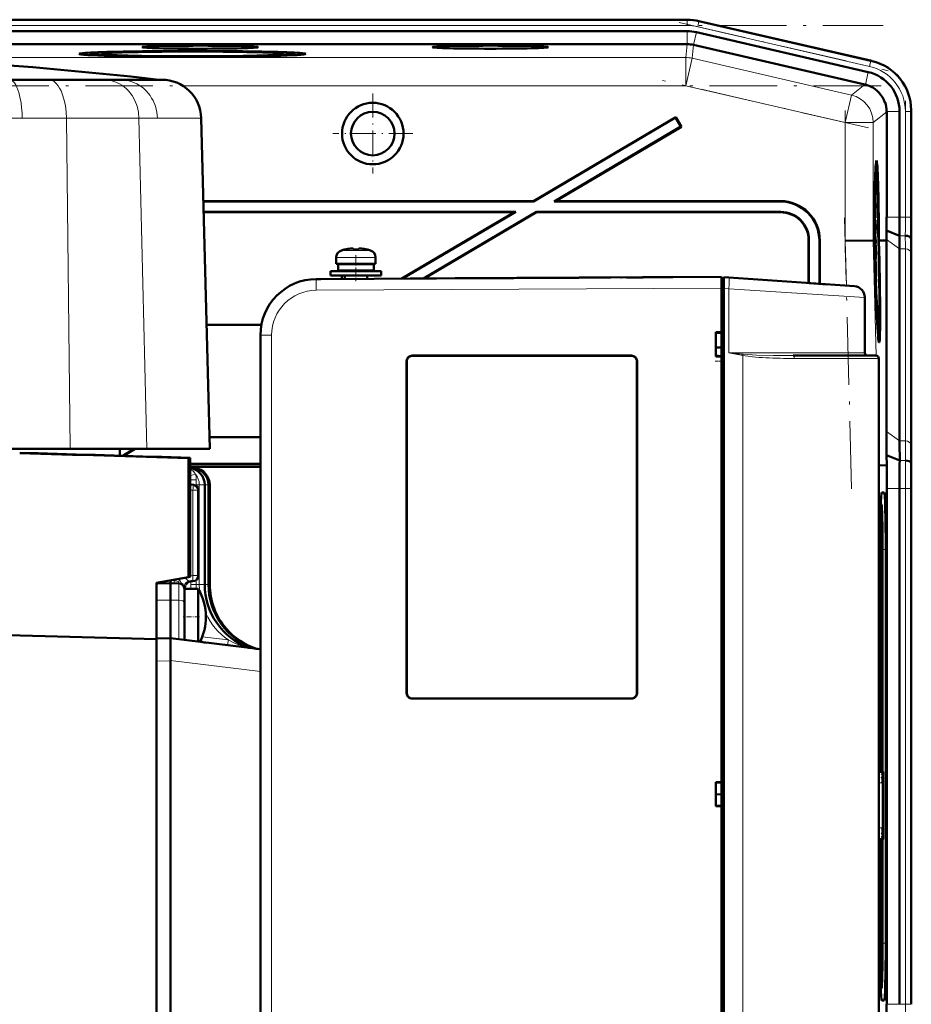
# Model space of a CAD drawing. Extents: x -1438 to 1837, y -1650 to 612.
# Tile 89 of 89: x 1448 to 1607, y 391 to 566. Entities that reach past the tile are written whole.
import ezdxf

# ---------------------------------------------------------------- set-up
doc = ezdxf.new("R2010")
doc.units = 0
doc.linetypes.add('DASHDOT', pattern=[18.5, 12, -3, 0.5, -3])

msp = doc.modelspace()

# ---------------------------------------------------------------- linework, layer by layer
at = {"color": 7, "lineweight": 18}
for p, q in [((1218.8, 565.79), (1566.86, 565.79)), ((1566.86, 565.83), (1566.86, 565.79)), ((1566.86, 565.79), (1566.86, 564.79)), ((1218.8, 564.79), (1566.86, 564.79)), ((1568.71, 564.58), (1568.93, 565.55)), ((1568.71, 564.58), (1599.28, 557.52)), ((1568.93, 565.55), (1568.94, 565.59)), ((1568.93, 565.55), (1599.5, 558.5)), ((1566.86, 561.46), (1566.86, 563.76)), ((1567.96, 561.34), (1568.48, 563.58)), ((1566.58, 559.09), (1566.85, 561.46)), ((1567.97, 561.34), (1567.7, 558.96)), ((1566.58, 559.09), (1423.86, 559.09)), ((1566.58, 559.09), (1566.58, 554.09)), ((1567.7, 558.96), (1566.58, 554.09)), ((1596.06, 552.41), (1567.7, 558.96)), ((1599.28, 557.52), (1599.5, 558.5)), ((1599.51, 558.53), (1599.5, 558.5)), ((1598.53, 554.28), (1599.05, 556.52)), ((1566.58, 554.09), (1477.11, 554.09)), ((1594.94, 547.54), (1566.58, 554.09)), ((1596.06, 552.41), (1598.44, 554.3)), ((1596.06, 552.41), (1594.94, 547.54)), ((1448.56, 548.34), (1409.18, 548.34)), ((1456.43, 548.34), (1448.56, 548.34)), ((1464.11, 548.34), (1456.43, 548.34)), ((1457.12, 489.48), (1456.43, 548.34)), ((1464.16, 548.34), (1464.11, 548.34)), ((1469.34, 548.34), (1464.16, 548.34)), ((1472.61, 548.34), (1469.34, 548.34)), ((1469.34, 548.34), (1470.71, 489.48)), ((1480.39, 548.34), (1472.61, 548.34)), ((1602.32, 549.43), (1599.94, 547.54)), ((1602.32, 549.52), (1604.62, 549.52)), ((1605.64, 549.52), (1606.64, 549.52)), ((1605.64, 549.52), (1605.64, 530.72)), ((1606.64, 549.52), (1606.64, 530.72)), ((1606.64, 549.52), (1606.68, 549.52)), ((1599.94, 547.54), (1594.94, 547.54)), ((1594.94, 526.48), (1594.94, 547.54)), ((1599.94, 526.54), (1599.94, 547.54)), ((1583.36, 533.51), (1583.43, 533.58)), ((1583.43, 531.58), (1583.5, 531.65)), ((1604.62, 530.72), (1602.32, 530.72)), ((1604.62, 530.72), (1605.64, 530.72)), ((1605.64, 530.72), (1606.64, 530.72)), ((1606.64, 530.72), (1606.68, 530.72)), ((1605.62, 527.41), (1604.6, 527.41)), ((1588.43, 526.58), (1588.5, 526.65)), ((1590.43, 526.58), (1590.36, 526.51)), ((1595.15, 518.52), (1594.94, 526.48)), ((1600.47, 506.07), (1599.94, 526.54)), ((1604.62, 525.06), (1602.27, 526.72)), ((1606.7, 526.58), (1606.66, 526.58)), ((1505.36, 524.8), (1507.9, 524.8)), ((1507.9, 524.8), (1507.93, 524.8)), ((1507.93, 524.8), (1510.5, 524.8)), ((1605.64, 525.06), (1604.62, 525.06)), ((1605.64, 525.06), (1605.64, 490.92)), ((1606.64, 524.38), (1606.64, 490.24)), ((1504.43, 523.56), (1507.9, 523.56)), ((1507.9, 523.56), (1507.93, 523.56)), ((1507.93, 523.56), (1511.43, 523.56)), ((1500.86, 519.7), (1500.88, 519.7)), ((1572.93, 518.08), (1500.88, 517.7)), ((1572.93, 518.08), (1573.33, 518.08)), ((1574.24, 517.99), (1573.33, 518.05)), ((1598.43, 516.43), (1574.24, 517.99)), ((1574.24, 506.58), (1574.24, 517.99)), ((1492.92, 509.7), (1490.93, 509.7)), ((1492.92, 509.7), (1492.92, 342.45)), ((1517.93, 506.05), (1517.93, 506.08)), ((1556.93, 506.05), (1556.93, 506.08)), ((1598.43, 506.58), (1574.24, 506.58)), ((1576.74, 506.1), (1576.74, 346.06)), ((1516.96, 505.08), (1516.93, 505.08)), ((1557.93, 505.08), (1557.9, 505.08)), ((1585.9, 505.58), (1600.93, 505.58)), ((1604.62, 490.92), (1602.27, 492.58)), ((1605.64, 490.92), (1604.62, 490.92)), ((1600.98, 486.56), (1600.93, 488.65)), ((1605.67, 487.41), (1604.64, 487.41)), ((1479.07, 486.08), (1478.46, 486.08)), ((1478.49, 486.07), (1478.46, 486.08)), ((1479.29, 486.08), (1479.07, 486.08)), ((1600.98, 432.08), (1600.98, 486.56)), ((1478.46, 484.05), (1478.56, 484.02)), ((1478.56, 484.02), (1478.56, 483.17)), ((1479.52, 484.01), (1479.52, 483.1)), ((1478.92, 482.13), (1478.46, 482.18)), ((1478.92, 482.13), (1479.76, 482.13)), ((1478.92, 482.13), (1478.92, 466.96)), ((1479.09, 483.1), (1479.52, 483.1)), ((1479.52, 483.1), (1479.52, 482.9)), ((1480.06, 483.1), (1479.52, 483.1)), ((1479.76, 482.13), (1479.89, 482.13)), ((1480.06, 483.1), (1481.03, 483.1)), ((1480.06, 483.1), (1480.06, 465.38)), ((1481.03, 483.1), (1481.7, 483.1)), ((1481.7, 483.1), (1481.93, 483.1)), ((1601.42, 481.73), (1601.89, 481.76)), ((1604.62, 482.43), (1602.32, 482.43)), ((1605.64, 482.43), (1604.62, 482.43)), ((1605.64, 482.43), (1605.64, 390.72)), ((1605.64, 482.43), (1606.64, 482.43)), ((1606.64, 482.43), (1606.64, 390.72)), ((1606.68, 482.43), (1606.64, 482.43)), ((1601.28, 479.69), (1601.39, 479.59)), ((1602.15, 471.58), (1601.6, 471.58)), ((1473.39, 465.85), (1473.39, 465.58)), ((1475.61, 466.24), (1475.61, 466.03)), ((1478.92, 466.96), (1478.46, 466.94)), ((1478.56, 465.95), (1478.56, 465.38)), ((1478.92, 466.96), (1479.39, 466.96)), ((1479.39, 466.96), (1479.89, 466.96)), ((1479.52, 466.19), (1479.52, 465.38)), ((1476.45, 465.58), (1476.45, 462.6)), ((1477.6, 464.95), (1477.61, 464.95)), ((1477.6, 464.95), (1477.6, 464.95)), ((1477.61, 464.62), (1477.61, 464.95)), ((1478.56, 465.38), (1479.52, 465.38)), ((1478.56, 465.38), (1478.56, 464.62)), ((1480.06, 465.38), (1479.52, 465.38)), ((1479.52, 465.38), (1479.52, 464.62)), ((1480.06, 465.38), (1481.03, 465.38)), ((1481.03, 465.38), (1481.7, 465.38)), ((1481.7, 465.38), (1481.93, 465.38)), ((1472.43, 462.59), (1474.93, 462.62)), ((1476.45, 462.6), (1474.93, 462.62)), ((1476.45, 455.63), (1476.45, 462.6)), ((1480.58, 456.09), (1485.23, 455.51)), ((1480.19, 455.17), (1480.22, 455.17)), ((1488.79, 454.15), (1488.8, 454.15)), ((1472.43, 451.76), (1474.93, 451.82)), ((1490.93, 449.89), (1474.93, 451.85)), ((1516.96, 446.08), (1516.93, 446.08)), ((1517.93, 445.1), (1517.93, 445.08)), ((1556.93, 445.1), (1556.93, 445.08)), ((1557.9, 446.08), (1557.93, 446.08)), ((1601.63, 432.08), (1601.63, 432.04)), ((1601.63, 431.87), (1601.63, 432)), ((1601.63, 431.52), (1601.63, 431.78)), ((1601.63, 431.34), (1601.63, 420.81)), ((1601.51, 430.08), (1600.93, 430.08)), ((1601.51, 430.08), (1601.51, 422.08)), ((1601.51, 422.08), (1600.93, 422.08)), ((1601.63, 420.37), (1601.63, 420.64)), ((1601.63, 420.15), (1601.63, 420.28)), ((1600.98, 386.6), (1600.98, 420.08)), ((1601.63, 420.11), (1601.63, 420.08)), ((1601.6, 401.58), (1602.15, 401.58)), ((1601.39, 393.57), (1601.28, 393.46)), ((1601.42, 391.42), (1601.89, 391.39)), ((1602.32, 390.72), (1604.62, 390.72)), ((1604.62, 390.72), (1605.64, 390.72)), ((1606.64, 390.72), (1605.64, 390.72)), ((1606.64, 390.72), (1606.68, 390.72))]:
    msp.add_line(p, q, dxfattribs=at)
at = {"color": 7, "lineweight": 50}
for p, q in [((1233.79, 565.83), (1546.59, 565.83)), ((1566.86, 565.83), (1546.59, 565.83)), ((1568.94, 565.59), (1599.71, 558.49)), ((1568.94, 565.59), (1599.51, 558.53)), ((1218.8, 563.76), (1566.86, 563.76)), ((1568.48, 563.58), (1599.05, 556.52)), ((1566.85, 561.46), (1218.81, 561.46)), ((1567.97, 561.34), (1598.44, 554.3)), ((1460.73, 559.74), (1460.67, 559.51)), ((1478.35, 559.27), (1478.35, 559.21)), ((1478.35, 559.21), (1478.35, 559.27)), ((1479.35, 559.27), (1479.35, 559.21)), ((1479.35, 559.21), (1479.35, 559.27)), ((1496.96, 559.74), (1497.03, 559.51)), ((1472.88, 555.16), (1392.93, 555.16)), ((1453.3, 555.16), (1446.27, 555.16)), ((1456.97, 555.16), (1453.3, 555.16)), ((1459.16, 555.16), (1456.97, 555.16)), ((1459.18, 555.16), (1459.16, 555.16)), ((1463.08, 555.16), (1459.18, 555.16)), ((1466, 555.16), (1463.08, 555.16)), ((1470.96, 555.16), (1466, 555.16)), ((1471.58, 555.16), (1470.96, 555.16)), ((1473.39, 555.16), (1471.58, 555.16)), ((1472.88, 555.16), (1472.93, 555.16)), ((1598.53, 554.28), (1598.44, 554.3)), ((1481.93, 489.48), (1480.39, 548.34)), ((1564.81, 548.51), (1539.49, 533.58)), ((1564.78, 548.41), (1539.51, 533.51)), ((1564.78, 548.41), (1564.81, 548.51)), ((1564.78, 548.41), (1565.73, 546.81)), ((1564.81, 548.51), (1565.83, 546.78)), ((1602.32, 549.43), (1602.32, 549.52)), ((1602.32, 549.43), (1602.32, 530.72)), ((1604.62, 549.52), (1604.62, 530.72)), ((1606.68, 549.72), (1606.68, 530.72)), ((1606.68, 549.52), (1606.68, 530.72)), ((1565.73, 546.81), (1543.17, 533.51)), ((1565.83, 546.78), (1543.43, 533.58)), ((1565.73, 546.81), (1565.83, 546.78)), ((1600.52, 539.01), (1600.32, 539.06)), ((1480.77, 533.58), (1539.49, 533.58)), ((1480.78, 533.51), (1539.51, 533.51)), ((1539.51, 533.51), (1539.49, 533.58)), ((1543.17, 533.51), (1543.43, 533.58)), ((1543.17, 533.51), (1583.36, 533.51)), ((1543.43, 533.58), (1583.43, 533.58)), ((1600.32, 533.13), (1600.26, 533.13)), ((1600.33, 531.25), (1600.32, 533.13)), ((1600.32, 533.13), (1600.33, 533.13)), ((1600.33, 533.13), (1600.35, 530.61)), ((1536.36, 531.65), (1480.82, 531.65)), ((1536.1, 531.58), (1480.83, 531.58)), ((1536.1, 531.58), (1516.1, 519.78)), ((1536.36, 531.65), (1516.23, 519.78)), ((1540.02, 531.65), (1519.93, 519.8)), ((1540.04, 531.58), (1520.07, 519.8)), ((1536.1, 531.58), (1536.36, 531.65)), ((1583.5, 531.65), (1540.02, 531.65)), ((1540.04, 531.58), (1540.02, 531.65)), ((1583.43, 531.58), (1540.04, 531.58)), ((1600.28, 530.66), (1600.22, 530.66)), ((1600.35, 530.61), (1600.22, 530.61)), ((1600.3, 531.55), (1600.25, 531.55)), ((1600.27, 531.16), (1600.28, 530.66)), ((1600.34, 530.67), (1600.28, 530.67)), ((1600.26, 528.93), (1600.2, 528.92)), ((1600.32, 530.22), (1600.21, 530.22)), ((1600.28, 530.02), (1600.21, 530.02)), ((1600.3, 527.8), (1600.26, 528.93)), ((1600.28, 528.94), (1600.3, 528.29)), ((1600.32, 529), (1600.32, 528.68)), ((1600.35, 528.97), (1600.32, 528.97)), ((1600.34, 528.24), (1600.35, 528.97)), ((1600.3, 527.8), (1600.19, 527.8)), ((1600.35, 527.75), (1600.19, 527.75)), ((1600.28, 527.52), (1600.19, 527.51)), ((1600.28, 527.11), (1600.19, 527.11)), ((1600.31, 528.81), (1600.28, 528.8)), ((1600.31, 528.73), (1600.28, 528.73)), ((1600.32, 528.68), (1600.28, 528.68)), ((1600.28, 527.52), (1600.39, 526.43)), ((1600.28, 527.11), (1600.28, 527.52)), ((1600.39, 526.02), (1600.28, 527.11)), ((1600.3, 528.29), (1600.3, 527.8)), ((1600.34, 528.24), (1600.3, 528.24)), ((1600.31, 528.73), (1600.31, 528.81)), ((1600.32, 528.68), (1600.31, 528.73)), ((1600.35, 527.75), (1600.34, 528.24)), ((1604.6, 527.41), (1602.3, 528.36)), ((1588.43, 518.99), (1588.43, 526.58)), ((1588.5, 518.99), (1588.5, 526.65)), ((1590.36, 526.51), (1590.36, 518.86)), ((1590.43, 526.58), (1590.43, 518.85)), ((1594.94, 526.48), (1599.94, 526.54)), ((1599.94, 526.54), (1600.01, 526.55)), ((1600.01, 526.56), (1600.01, 526.55)), ((1600.09, 526.56), (1600.01, 526.56)), ((1600.03, 526.55), (1600.09, 526.55)), ((1600.03, 526.54), (1600.09, 526.54)), ((1600.09, 526.54), (1600.13, 525.1)), ((1600.14, 526.56), (1600.18, 526.56)), ((1600.14, 526.55), (1600.18, 526.55)), ((1600.17, 525.1), (1600.14, 526.54)), ((1600.14, 526.54), (1600.18, 526.54)), ((1600.18, 526.54), (1600.23, 524.58)), ((1600.39, 526.02), (1600.19, 526.02)), ((1600.36, 525.77), (1600.2, 525.77)), ((1600.29, 525.58), (1600.2, 525.58)), ((1600.29, 525.58), (1600.31, 525.58)), ((1600.31, 523.75), (1600.29, 525.58)), ((1600.31, 525.58), (1600.32, 524.15)), ((1600.39, 526.43), (1600.39, 526.02)), ((1600.84, 526.56), (1600.89, 526.56)), ((1600.89, 526.56), (1600.84, 526.56)), ((1600.84, 526.54), (1600.89, 526.54)), ((1600.9, 524.59), (1600.84, 526.54)), ((1600.89, 526.56), (1600.89, 526.56)), ((1600.89, 526.54), (1600.94, 524.59)), ((1600.93, 526.56), (1601.09, 526.56)), ((1600.93, 526.56), (1601.31, 526.56)), ((1600.93, 526.54), (1601.09, 526.54)), ((1600.99, 524.59), (1600.93, 526.54)), ((1601.09, 526.54), (1601.09, 526.56)), ((1601.31, 526.56), (1602.27, 526.57)), ((1602.27, 526.57), (1602.27, 526.72)), ((1602.27, 492.58), (1602.27, 526.57)), ((1606.66, 526.58), (1606.62, 527.01)), ((1506.01, 524.96), (1506, 524.97)), ((1506.99, 525.11), (1507.16, 525.13)), ((1506.99, 525.11), (1507.16, 525.13)), ((1507.43, 525.11), (1507.43, 524.96)), ((1508.43, 525.11), (1508.43, 524.96)), ((1508.48, 525.13), (1508.45, 525.12)), ((1509.86, 524.97), (1509.85, 524.96)), ((1600.17, 525.1), (1600.13, 525.1)), ((1600.13, 525.1), (1600.17, 525.1)), ((1600.15, 524.08), (1600.2, 524.08)), ((1600.2, 524.08), (1600.15, 524.08)), ((1600.31, 523.75), (1600.25, 523.75)), ((1600.37, 523.35), (1600.31, 523.75)), ((1600.34, 524.64), (1600.32, 524.64)), ((1600.32, 524.15), (1600.35, 523.96)), ((1600.39, 524.5), (1600.35, 524.5)), ((1600.36, 523.85), (1600.37, 523.35)), ((1600.38, 523.8), (1600.36, 523.8)), ((1600.38, 523.8), (1600.39, 524.5)), ((1600.39, 523.3), (1600.38, 523.8)), ((1604.62, 525.06), (1604.62, 490.92)), ((1606.68, 523.65), (1606.68, 489.51)), ((1606.68, 523.65), (1606.68, 489.51)), ((1504.43, 522.43), (1504.43, 523.56)), ((1507.93, 522.43), (1504.43, 522.43)), ((1504.78, 522.33), (1507.93, 522.33)), ((1504.78, 522.33), (1504.78, 521.23)), ((1505.93, 522.33), (1505.93, 522.43)), ((1511.43, 522.43), (1507.93, 522.43)), ((1507.93, 522.33), (1511.08, 522.33)), ((1509.93, 522.33), (1509.93, 522.43)), ((1509.93, 522.33), (1509.93, 522.43)), ((1511.08, 522.33), (1511.08, 521.23)), ((1511.08, 522.33), (1511.08, 521.23)), ((1511.43, 523.56), (1511.43, 522.43)), ((1511.43, 523.56), (1511.43, 522.43)), ((1600.37, 523.35), (1600.26, 523.35)), ((1600.39, 523.3), (1600.26, 523.3)), ((1600.41, 522.76), (1600.28, 522.76)), ((1600.35, 522.71), (1600.28, 522.71)), ((1600.42, 520.88), (1600.41, 522.76)), ((1600.41, 522.76), (1600.42, 522.76)), ((1600.42, 522.76), (1600.44, 520.24)), ((1500.88, 519.7), (1572.93, 520.08)), ((1503.43, 521.13), (1507.93, 521.13)), ((1503.43, 520.33), (1503.43, 521.13)), ((1503.43, 520.33), (1507.93, 520.33)), ((1504.78, 521.23), (1507.93, 521.23)), ((1505.43, 520.33), (1505.43, 519.72)), ((1505.93, 521.13), (1505.93, 521.23)), ((1505.93, 519.73), (1505.93, 520.33)), ((1507.93, 521.23), (1511.08, 521.23)), ((1507.93, 521.13), (1512.43, 521.13)), ((1507.93, 520.33), (1512.43, 520.33)), ((1509.93, 521.13), (1509.93, 521.23)), ((1509.93, 521.13), (1509.93, 521.23)), ((1509.93, 519.75), (1509.93, 520.33)), ((1509.93, 519.75), (1509.93, 520.33)), ((1512.43, 521.13), (1512.43, 520.33)), ((1512.43, 521.13), (1512.43, 520.33)), ((1600.33, 521.07), (1600.33, 521.53)), ((1600.4, 521.18), (1600.35, 521.18)), ((1600.43, 520.29), (1600.36, 520.29)), ((1600.44, 520.24), (1600.36, 520.24)), ((1600.37, 520.79), (1600.37, 520.29)), ((1496.6, 518.72), (1496.65, 518.74)), ((1500.88, 519.7), (1501.66, 519.7)), ((1501.91, 519.7), (1501.92, 519.7)), ((1522.27, 519.81), (1517.6, 519.79)), ((1517.6, 519.79), (1517.62, 519.79)), ((1525.8, 519.83), (1522.27, 519.81)), ((1527.6, 519.84), (1525.6, 519.83)), ((1526.75, 519.84), (1526.81, 519.84)), ((1526.83, 519.84), (1530.03, 519.85)), ((1532.98, 519.87), (1529.62, 519.85)), ((1536.87, 519.89), (1534.46, 519.88)), ((1536.62, 519.89), (1536.65, 519.89)), ((1537.83, 519.89), (1537.85, 519.89)), ((1540.93, 519.91), (1538.7, 519.9)), ((1538.7, 519.9), (1538.73, 519.9)), ((1540.93, 519.91), (1540.95, 519.91)), ((1549.47, 519.96), (1548.74, 519.95)), ((1550.08, 519.96), (1549.8, 519.96)), ((1550.75, 519.96), (1550.68, 519.96)), ((1555.15, 519.98), (1555.05, 519.98)), ((1556.04, 519.99), (1559.04, 520)), ((1563.29, 520.03), (1564.27, 520.03)), ((1564.27, 520.03), (1564.05, 520.03)), ((1572.93, 518.08), (1572.93, 519.78)), ((1573.33, 519.78), (1572.93, 519.78)), ((1573.33, 520.05), (1574.24, 519.98)), ((1573.33, 518.05), (1573.33, 520.05)), ((1596.57, 518.42), (1574.24, 519.98)), ((1591.77, 518.76), (1588.53, 518.99)), ((1588.59, 518.98), (1591.78, 518.76)), ((1600.38, 519.7), (1600.45, 519.7)), ((1600.45, 519.16), (1600.4, 519.16)), ((1600.43, 518.43), (1600.46, 518.13)), ((1600.45, 519.7), (1600.45, 519.16)), ((1572.93, 334.07), (1572.93, 518.08)), ((1572.93, 510.23), (1572.93, 518.08)), ((1573.33, 518.05), (1573.33, 334.1)), ((1600.46, 518.13), (1600.46, 517.68)), ((1598.43, 516.43), (1598.43, 506.58)), ((1491.11, 511.58), (1481.35, 511.58)), ((1490.93, 509.7), (1490.93, 342.45)), ((1571.93, 505.93), (1571.93, 510.23)), ((1571.93, 510.23), (1572.93, 510.23)), ((1571.93, 510.08), (1572.93, 510.14)), ((1572.93, 510.17), (1572.93, 510.23)), ((1600.94, 510.21), (1600.75, 510.16)), ((1517.93, 506.08), (1556.93, 506.08)), ((1572.93, 507.53), (1571.93, 507.53)), ((1572.93, 507.53), (1571.93, 507.53)), ((1572.93, 506.01), (1571.93, 506.08)), ((1585.69, 506.08), (1600.43, 506.08)), ((1516.93, 446.08), (1516.93, 505.08)), ((1516.96, 446.08), (1516.96, 505.08)), ((1517.93, 506.05), (1556.93, 506.05)), ((1557.9, 505.08), (1557.9, 446.08)), ((1557.93, 505.08), (1557.93, 446.08)), ((1572.93, 505.93), (1571.93, 505.93)), ((1572.93, 505.93), (1572.93, 505.98)), ((1572.93, 430.23), (1572.93, 505.93)), ((1600.93, 505.58), (1600.93, 346.58)), ((1600.93, 494.08), (1600.93, 504.28)), ((1600.93, 358.08), (1600.93, 494.08)), ((1481.87, 491.58), (1490.93, 491.58)), ((1449.07, 489.48), (1405.5, 489.48)), ((1451.39, 488.71), (1448.12, 488.71)), ((1457.12, 489.48), (1449.07, 489.48)), ((1465.2, 489.48), (1457.12, 489.48)), ((1470.71, 489.48), (1465.2, 489.48)), ((1465.93, 489.48), (1465.93, 488.28)), ((1468.51, 489.48), (1466.46, 488.27)), ((1468.65, 489.48), (1466.6, 488.26)), ((1478.03, 489.48), (1470.71, 489.48)), ((1481.93, 489.48), (1478.03, 489.48)), ((1478.46, 487.9), (1478.14, 487.87)), ((1478.14, 487.87), (1478.14, 466.68)), ((1478.46, 487.9), (1478.46, 466.74)), ((1478.46, 487.9), (1478.46, 486.18)), ((1478.46, 486.83), (1490.93, 486.83)), ((1478.46, 486.81), (1490.93, 486.81)), ((1604.64, 487.41), (1602.3, 488.38)), ((1602.33, 486.58), (1602.3, 488.38)), ((1606.7, 486.58), (1606.67, 487.01)), ((1490.93, 486.35), (1478.46, 486.35)), ((1490.93, 486.33), (1478.46, 486.33)), ((1478.46, 486.18), (1479.29, 486.08)), ((1478.46, 486.16), (1479.07, 486.08)), ((1600.93, 486.56), (1600.98, 486.56)), ((1602.33, 486.58), (1600.98, 486.56)), ((1479.01, 483.12), (1478.46, 483.19)), ((1479.89, 482.13), (1479.89, 466.96)), ((1481.03, 483.1), (1481.03, 465.38)), ((1481.7, 483.1), (1481.7, 465.38)), ((1481.93, 483.1), (1481.93, 465.38)), ((1601.44, 481.76), (1601.89, 481.76)), ((1602.32, 390.72), (1602.32, 482.43)), ((1604.62, 482.43), (1604.62, 390.72)), ((1606.68, 390.72), (1606.68, 482.44)), ((1606.68, 482.43), (1606.68, 390.72)), ((1601.39, 479.58), (1601.28, 479.7)), ((1601.28, 479.59), (1601.39, 479.59)), ((1601.18, 432.08), (1601.18, 471.58)), ((1601.6, 471.58), (1601.6, 432.08)), ((1602.15, 471.58), (1602.15, 401.58)), ((1472.43, 465.68), (1478.14, 466.68)), ((1474.93, 466.12), (1474.93, 465.62)), ((1478.46, 466.74), (1478.14, 466.68)), ((1478.92, 465.96), (1478.55, 465.95)), ((1472.43, 465.68), (1472.43, 459.37)), ((1472.43, 465.61), (1472.43, 465.47)), ((1472.43, 465.61), (1472.43, 465.61)), ((1472.43, 464.18), (1472.43, 465.47)), ((1472.68, 465.56), (1474.93, 465.62)), ((1474.93, 465.62), (1474.93, 462.62)), ((1476.45, 465.58), (1474.93, 465.62)), ((1477.43, 464.62), (1477.43, 462.12)), ((1479.89, 464.62), (1477.43, 464.62)), ((1479.89, 464.62), (1479.89, 462.02)), ((1474.93, 455.82), (1474.93, 462.62)), ((1477.43, 462.02), (1477.43, 462.12)), ((1477.43, 461.56), (1477.43, 462.02)), ((1477.43, 455.51), (1477.43, 461.56)), ((1479.89, 462.02), (1479.89, 455.23)), ((1472.43, 455.75), (1472.43, 459.37)), ((1472.43, 455.68), (1441.29, 456.49)), ((1472.43, 455.75), (1474.93, 455.82)), ((1472.43, 455.75), (1472.43, 455.68)), ((1472.43, 455.68), (1472.43, 454.93)), ((1474.93, 451.85), (1474.93, 455.82)), ((1490.93, 453.86), (1474.93, 455.82)), ((1472.43, 454.93), (1472.43, 451.76)), ((1479.89, 455.21), (1479.89, 455.23)), ((1474.93, 451.82), (1474.93, 451.85)), ((1474.93, 356.42), (1474.93, 451.82)), ((1472.43, 356.48), (1472.43, 451.76)), ((1556.93, 445.1), (1517.93, 445.1)), ((1556.93, 445.08), (1517.93, 445.08)), ((1601.66, 432.08), (1600.93, 432.08)), ((1601.43, 432.07), (1601.63, 432.08)), ((1601.66, 432.08), (1601.63, 432.08)), ((1601.66, 432.08), (1601.67, 432.08)), ((1601.67, 420.08), (1601.67, 432.08)), ((1601.67, 420.08), (1601.67, 432.08)), ((1601.67, 420.08), (1601.67, 432.08)), ((1601.67, 420.08), (1601.67, 432.08)), ((1601.67, 420.08), (1601.67, 432.08)), ((1601.67, 420.08), (1601.67, 432.08)), ((1601.67, 420.08), (1601.67, 432.08)), ((1601.67, 420.08), (1601.67, 432.08)), ((1601.67, 420.08), (1601.67, 432.08)), ((1601.67, 420.13), (1601.67, 432.02)), ((1601.67, 420.33), (1601.67, 431.83)), ((1601.67, 420.73), (1601.67, 431.43)), ((1571.93, 425.93), (1571.93, 430.23)), ((1571.93, 430.23), (1572.93, 430.23)), ((1571.93, 430.08), (1572.93, 430.14)), ((1572.93, 430.17), (1572.93, 430.23)), ((1601.61, 421.48), (1601.61, 430.67)), ((1571.93, 428.08), (1572.93, 428.01)), ((1572.93, 426.01), (1571.93, 426.08)), ((1572.93, 425.93), (1571.93, 425.93)), ((1572.93, 425.93), (1572.93, 425.98)), ((1572.93, 346.23), (1572.93, 425.93)), ((1601.66, 420.08), (1600.93, 420.08)), ((1601.18, 401.58), (1601.18, 420.08)), ((1601.63, 420.08), (1601.43, 420.08)), ((1601.6, 420.08), (1601.6, 401.58)), ((1601.63, 420.08), (1601.66, 420.08)), ((1601.66, 420.08), (1601.67, 420.08)), ((1601.39, 393.57), (1601.28, 393.57)), ((1601.39, 393.57), (1601.28, 393.46)), ((1601.89, 391.39), (1601.44, 391.39))]:
    msp.add_line(p, q, dxfattribs=at)
at = {"color": 7, "linetype": 'DASHDOT', "lineweight": 18}
for p, q in [((1183.99, 564.79), (1601.67, 564.79)), ((1565.39, 565.35), (1602.59, 556.76)), ((1601.32, 554.09), (1184.33, 554.09)), ((1599.06, 546.59), (1562.46, 555.04)), ((1605.64, 551.4), (1605.64, 528.84)), ((1594.94, 524.37), (1594.94, 549.65)), ((1596.09, 482.41), (1594.83, 530.56)), ((1605.64, 491.61), (1605.64, 381.55))]:
    msp.add_line(p, q, dxfattribs=at)
at = {"color": 7, "linetype": 'DASHDOT', "lineweight": 18, "ltscale": 0.355368}
for p, q in [((1510.92, 552.68), (1510.92, 538.47)), ((1518.02, 545.58), (1503.81, 545.58))]:
    msp.add_line(p, q, dxfattribs=at)
at = {"color": 7, "linetype": 'DASHDOT', "lineweight": 18, "ltscale": 0.000946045}
msp.add_line((1506.93, 525.1), (1506.93, 525.14), dxfattribs=at)
at = {"color": 7, "linetype": 'DASHDOT', "lineweight": 18, "ltscale": 0.114896}
msp.add_line((1507.93, 523.94), (1507.93, 519.34), dxfattribs=at)
at = {"color": 7, "linetype": 'DASHDOT', "lineweight": 18, "ltscale": 0.000746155}
msp.add_line((1508.93, 525.1), (1508.93, 525.13), dxfattribs=at)
at = {"color": 7, "linetype": 'DASHDOT', "lineweight": 18, "ltscale": 0.012}
msp.add_line((1572.89, 518.08), (1573.37, 518.08), dxfattribs=at)
at = {"color": 7, "linetype": 'DASHDOT', "lineweight": 18, "ltscale": 0.030014}
msp.add_line((1573.03, 505.08), (1571.83, 505.08), dxfattribs=at)
at = {"color": 7, "linetype": 'DASHDOT', "lineweight": 18, "ltscale": 0.073843}
msp.add_line((1480.13, 459.62), (1477.18, 459.62), dxfattribs=at)
at = {"color": 7, "linetype": 'DASHDOT', "lineweight": 18, "ltscale": 0.360001}
msp.add_line((1601.57, 418.88), (1601.57, 433.28), dxfattribs=at)
at = {"color": 7, "lineweight": 18}
for points in [[(1446.27, 555.16), (1446.58, 555.09), (1446.89, 554.89), (1447.18, 554.58), (1447.41, 554.24), (1447.61, 553.84), (1447.96, 552.9), (1448.22, 551.83), (1448.36, 551.02), (1448.47, 550.17), (1448.54, 549.26), (1448.56, 548.34)], [(1453.3, 555.16), (1453.54, 555.14), (1453.78, 555.07), (1454.02, 554.97), (1454.25, 554.82), (1454.69, 554.43), (1454.98, 554.07), (1455.23, 553.66), (1455.48, 553.17), (1455.7, 552.63), (1456.05, 551.51), (1456.25, 550.49), (1456.38, 549.42), (1456.43, 548.34)], [(1463.08, 555.16), (1463.81, 555.11), (1464.52, 554.97), (1465.22, 554.74), (1465.88, 554.42), (1466.31, 554.16), (1466.72, 553.86), (1467.1, 553.52), (1467.46, 553.16), (1468.1, 552.34), (1468.61, 551.44), (1469, 550.45), (1469.24, 549.41), (1469.34, 548.34)], [(1466, 555.16), (1466.77, 555.11), (1467.53, 554.97), (1468.26, 554.74), (1468.97, 554.42), (1469.56, 554.06), (1470.12, 553.64), (1470.63, 553.16), (1470.98, 552.76), (1471.3, 552.35), (1471.59, 551.9), (1471.85, 551.43), (1472.25, 550.45), (1472.51, 549.41), (1472.61, 548.34)], [(1500.88, 517.7), (1500.87, 519.62), (1500.88, 519.69), (1500.88, 519.7)], [(1585.69, 506.08), (1582.19, 506.11), (1579.19, 506.19), (1576.78, 506.34)], [(1585.69, 506.08), (1585.73, 506.07), (1585.8, 506.01), (1585.84, 505.93)], [(1479.38, 485.01), (1478.57, 484.78), (1478.48, 484.76), (1478.46, 484.76)], [(1479.52, 484.01), (1478.68, 484.02), (1478.56, 484.02)], [(1476.44, 465.82), (1476.34, 465.9), (1476.07, 465.98), (1475.61, 466.03)], [(1477.03, 465.38), (1476.81, 465.73), (1476.63, 466.13), (1476.55, 466.4)], [(1478.22, 466.03), (1478, 465.93), (1477.79, 465.79), (1477.58, 465.54), (1477.44, 465.24), (1477.41, 465.12)], [(1478.22, 466.03), (1478.05, 466.11), (1477.73, 466.37), (1477.51, 466.57)], [(1478.55, 465.95), (1478.32, 465.91), (1478.11, 465.83), (1477.93, 465.69), (1477.77, 465.52), (1477.67, 465.32), (1477.6, 464.95)], [(1478.22, 466.03), (1478.46, 465.96), (1478.55, 465.95)], [(1477.41, 465.12), (1477.53, 464.99), (1477.57, 464.96), (1477.59, 464.95), (1477.6, 464.95)], [(1477.74, 465.44), (1477.69, 465.13), (1477.66, 465.02)], [(1485.23, 455.51), (1485.15, 454.66), (1485.14, 454.58), (1485.14, 454.57), (1485.14, 454.57), (1485.15, 454.57), (1485.15, 454.57)], [(1485.23, 455.51), (1486.47, 454.9), (1487.11, 454.63)]]:
    msp.add_lwpolyline(points, dxfattribs=at)
at = {"color": 7, "lineweight": 50}
for points in [[(1600.26, 532.59), (1600.25, 532.47), (1600.25, 531.89)], [(1600.26, 533.06), (1600.29, 532.54), (1600.31, 532.01)], [(1600.3, 531.55), (1600.27, 532.51), (1600.26, 532.57), (1600.26, 532.59)], [(1600.28, 530.66), (1600.25, 531.17), (1600.24, 531.9)], [(1600.25, 531.89), (1600.27, 531.22), (1600.27, 531.17), (1600.27, 531.16)], [(1600.26, 528.93), (1600.27, 529.9), (1600.28, 530.02)], [(1600.28, 530.02), (1600.3, 529.68), (1600.31, 529.5)], [(1600.29, 529.53), (1600.28, 529.51), (1600.28, 529.08), (1600.28, 528.94)], [(1600.31, 528.81), (1600.29, 529.46), (1600.29, 529.53)], [(1600.31, 529.5), (1600.31, 530.11), (1600.32, 530.2), (1600.32, 530.22)], [(1600.32, 530.22), (1600.33, 530.17), (1600.34, 530.01), (1600.37, 528.95)], [(1600.33, 529.73), (1600.32, 529.71), (1600.32, 529.48), (1600.32, 529)], [(1600.35, 528.97), (1600.34, 529.66), (1600.33, 529.71), (1600.33, 529.73)], [(1600.37, 528.95), (1600.36, 527.89), (1600.35, 527.75)], [(1600.34, 524.64), (1600.35, 525.68), (1600.35, 525.75), (1600.36, 525.77)], [(1600.36, 525.77), (1600.37, 525.66), (1600.38, 525.48)], [(1506.93, 525.11), (1507.26, 525.13), (1507.38, 525.13), (1507.41, 525.12), (1507.42, 525.12), (1507.43, 525.11), (1507.43, 525.11), (1507.43, 525.11)], [(1506.93, 525.11), (1507.28, 525.13), (1507.39, 525.12), (1507.41, 525.12)], [(1507.38, 525.13), (1507.42, 525.12), (1507.42, 525.11), (1507.43, 525.11), (1507.43, 525.11), (1507.43, 525.11)], [(1507.38, 525.13), (1507.42, 525.12), (1507.42, 525.11), (1507.43, 525.11), (1507.43, 525.11), (1507.43, 525.11)], [(1508.93, 525.11), (1508.74, 525.12), (1508.5, 525.13), (1508.45, 525.12), (1508.43, 525.11), (1508.43, 525.11), (1508.43, 525.11), (1508.43, 525.11)], [(1508.93, 525.11), (1508.72, 525.13), (1508.49, 525.13)], [(1600.36, 525.28), (1600.35, 525.17), (1600.35, 524.51)], [(1600.39, 524.5), (1600.38, 525.17), (1600.36, 525.28)], [(1600.41, 524.5), (1600.4, 523.44), (1600.39, 523.3)], [(1600.33, 521.53), (1600.33, 522.49), (1600.34, 522.67), (1600.35, 522.71)], [(1600.35, 522.22), (1600.34, 522.1), (1600.34, 521.52)], [(1600.35, 522.71), (1600.36, 522.53), (1600.4, 521.64)], [(1600.4, 521.18), (1600.36, 522.14), (1600.36, 522.2), (1600.35, 522.22)], [(1600.34, 521.52), (1600.36, 520.85), (1600.36, 520.8), (1600.37, 520.79)], [(1516.96, 505.08), (1516.99, 505.3), (1517.07, 505.51), (1517.22, 505.72), (1517.4, 505.88), (1517.61, 505.99), (1517.93, 506.05)], [(1557.9, 505.08), (1557.87, 505.3), (1557.79, 505.51), (1557.64, 505.72), (1557.46, 505.88), (1557.25, 505.99), (1556.93, 506.05)], [(1478.18, 465.86), (1477.89, 465.64), (1477.71, 465.37)], [(1472.43, 465.47), (1472.44, 465.5), (1472.46, 465.52), (1472.52, 465.54), (1472.68, 465.56)], [(1517.93, 445.1), (1517.7, 445.13), (1517.49, 445.22), (1517.29, 445.36), (1517.13, 445.55), (1517.02, 445.76), (1516.96, 446.08)], [(1557.9, 446.08), (1557.87, 445.85), (1557.79, 445.64), (1557.64, 445.44), (1557.46, 445.27), (1557.25, 445.16), (1556.93, 445.1)], [(1601.63, 432), (1601.66, 432.01), (1601.67, 432.02), (1601.67, 432.02), (1601.67, 432.02)], [(1601.67, 432.02), (1601.67, 432.03), (1601.67, 432.03), (1601.66, 432.04), (1601.64, 432.04)], [(1601.67, 420.13), (1601.67, 420.13), (1601.67, 420.14), (1601.67, 420.14), (1601.63, 420.15)], [(1601.64, 420.11), (1601.67, 420.12), (1601.67, 420.12), (1601.67, 420.13), (1601.67, 420.13)]]:
    msp.add_lwpolyline(points, dxfattribs=at)
for radius in [5.47, 3.88]:
    msp.add_circle((1510.92, 545.58), radius, dxfattribs=at)
for centre, radius, start, end in [((1566.86, 556.58), 9.25, 77.0008, 89.9996), ((1566.86, 556.58), 9.25, 77.0008, 89.9996), ((1566.86, 556.58), 7.19, 77.0008, 89.9996), ((1388.13, -195.49), 755.42, 83.55862, 89.63619), ((1597.69, 549.72), 8.99, 359.9916, 77.0084), ((1473.39, 548.16), 7, 1.4987, 90.0013), ((1597.43, 549.52), 7.18, 359.9917, 77.0084), ((1597.32, 549.43), 5, 65.4322, 75.951), ((1597.32, 549.43), 5, 1.0533, 19.827), ((1583.36, 526.51), 6.99, 359.9843, 90.0157), ((1583.43, 526.58), 6.99, 359.9842, 90.0158), ((1583.43, 526.58), 5, 359.9843, 90.0157), ((1583.5, 526.65), 5, 359.9843, 90.0157), ((1658.56, 533.53), 58.27, 181.4885, 182.2423), ((1622.25, 531.97), 21.94, 181.0813, 183.4019), ((1600.47, 530.66), 0.129, 176.8658, 200.2161), ((1401.95, 530.67), 200.36, 359.3392, 0.0144), ((1320.21, 530.65), 284.4, 359.3457, 0.0134), ((1249.35, 530.64), 357.33, 359.3489, 0.0131), ((1954.26, 530.63), 347.59, 179.9856, 180.6685), ((1486.48, 529.73), 115.84, 358.5125, 359.3228), ((1435.32, 524.86), 169.29, 0.0674, 0.8603), ((1569.83, 524.36), 30.57, 0.2603, 2.093), ((1394.03, 523.4), 212.65, 0.0672, 0.8563), ((1813.9, 523.4), 207.22, 179.1215, 179.9313), ((1505.73, 523.56), 1.3, 106.6015, 180), ((1505.73, 523.56), 1.3, 106.6015, 180), ((1507.93, 516.18), 9, 102.3778, 106.6015), ((1507.93, 516.18), 9, 102.3778, 106.6015), ((1507.93, 516.18), 8.99, 96.3893, 102.3497), ((1507.93, 516.18), 8.99, 96.3893, 102.3497), ((1507.93, 516.18), 8.99, 96.3893, 102.3497), ((1507.93, 516.18), 8.99, 96.3893, 102.3497), ((1507.42, 525.11), 0.0107, 9.5166, 69.8631), ((1507.93, 515.06), 9.9, 87.106, 92.8938), ((1507.93, 515.07), 9.9, 87.1058, 92.8956), ((1507.93, 515.06), 9.9, 87.106, 92.8938), ((1507.93, 515.07), 9.9, 87.1058, 92.8956), ((1508.49, 521.33), 3.8, 83.4188, 87.715), ((1508.47, 521.09), 4.04, 83.5095, 86.8325), ((1507.93, 516.18), 8.99, 77.6508, 83.6103), ((1507.93, 516.18), 8.99, 77.6503, 83.6107), ((1507.93, 516.18), 8.99, 77.6508, 83.6103), ((1507.93, 516.18), 8.99, 77.6503, 83.6107), ((1507.93, 516.18), 9, 73.3984, 77.6222), ((1507.93, 516.18), 9, 73.3984, 77.6222), ((1510.13, 523.56), 1.3, 0, 73.3984), ((1510.13, 523.56), 1.3, 0, 73.3984), ((1633.7, 524.92), 33.37, 180.4676, 181.647), ((1618.31, 524.56), 17.96, 180.1828, 182.286), ((1600.78, 520.38), 0.422, 183.6553, 192.335), ((1658.65, 523.16), 58.27, 181.4885, 182.2423), ((1622.34, 521.6), 21.94, 181.0813, 183.4019), ((1600.56, 520.29), 0.129, 176.8658, 200.2161), ((1500.93, 509.7), 10, 90.3, 180), ((1501.93, 518.71), 1, 90.3, 91.4446), ((1549.83, -2803), 3322.91, 90.23872, 90.36714), ((1556.86, -3051.61), 3571.56, 90.25552, 90.3498), ((1566.82, -3865.74), 4385.73, 90.23914, 90.33829), ((1564.73, -2379.02), 2899.02, 90.22702, 90.35426), ((1572.58, -1750.79), 2270.84, 90.22642, 90.38402), ((1596.43, 516.43), 2, 0, 86), ((1600.89, 510.27), 0.0799, 311.3337, 355.0343), ((1517.93, 505.08), 0.999, 89.9394, 180.0607), ((1556.93, 505.08), 0.999, 359.9394, 90.0607), ((1598.93, 506.58), 0.5, 180, 270), ((1600.43, 505.58), 0.5, 0, 90), ((1903.57, 492.94), 301.3, 180.0678, 180.867), ((1855.13, 491.22), 250.51, 180.0685, 180.8723), ((1273.87, -6267.17), 6758.13, 88.267894, 88.522523), ((1178.84, -8990.71), 9483.34, 88.189517, 88.353114), ((1814.04, 489.76), 207.36, 180.0695, 180.8788), ((2024.68, 482.54), 420.07, 179.3362, 180.0142), ((1478.03, 483.1), 3, 360, 81.7252), ((1478.7, 483.1), 3, 360, 83.0002), ((1478.93, 483.1), 3, 0.0018, 82.9956), ((2128.24, 482.47), 525.92, 179.5532, 180.0043), ((1953.76, 482.52), 347.08, 179.3309, 180.0147), ((1478.89, 482.13), 1, 0.0001, 83), ((1478.59, 464.98), 0.963, 92.0522, 114.9289), ((1478.89, 466.96), 1, 272, 0.0005), ((1476.43, 464.58), 1, 2.2706, 88.5), ((1471.23, 459.62), 10, 360, 30), ((1493.03, 465.38), 12, 180, 249.3602), ((1493.7, 465.38), 12, 179.9999, 251.3192), ((1493.93, 465.38), 12, 179.998, 221.1659), ((1471.23, 459.62), 10, 333.605, 0), ((1493.93, 465.37), 12, 221.1596, 252.0608), ((1481.53, 457.81), 2.78, 242.8352, 262.9405), ((1489.15, 455.08), 1, 249.3688, 262.9999), ((1490.18, 454.95), 0.999, 251.2166, 263.0037), ((1490.54, 454.91), 1, 252.062, 263), ((1517.93, 446.08), 0.999, 179.9394, 270.0607), ((1556.93, 446.08), 0.999, 269.9394, 0.0607), ((1601.29, 430.36), 1.71, 78.0166, 85.3172), ((1602.45, 427.15), 4.92, 99.6138, 102.012), ((1600.8, 430.31), 1.77, 61.6051, 69.2819), ((1602.99, 428.13), 3.9, 110.4435, 113.6529), ((1600.27, 430.21), 1.89, 43.224, 52.0807), ((1603.09, 429.39), 2.43, 126.7865, 133.0019), ((1599.67, 430.11), 2.06, 21.7252, 31.0372), ((1601.07, 430.7), 0.537, 357.2575, 18.8524), ((1601.62, 431.84), 0.0591, 281.6909, 346.4014), ((1601.56, 431.43), 0.116, 309.2379, 359.9621), ((1601.63, 431.82), 0.0477, 9.1677, 71.3006), ((1601.57, 431.43), 0.107, 358.9023, 43.6201), ((1597.21, 431.12), 4.43, 346.4315, 351.6642), ((1600.13, 430.69), 1.48, 351.7409, 359.4044), ((1597.34, 421.06), 4.3, 8.296, 13.6894), ((1599.67, 422.04), 2.06, 328.9628, 338.2748), ((1603.09, 422.76), 2.43, 226.9981, 233.2135), ((1600.27, 421.94), 1.89, 307.9193, 316.776), ((1602.99, 424.02), 3.9, 246.3471, 249.5565), ((1600.8, 421.85), 1.77, 290.7181, 298.3949), ((1601.11, 421.46), 0.501, 339.0419, 1.7664), ((1599.98, 421.42), 1.63, 1.9497, 9.0656), ((1601.56, 420.72), 0.116, 0.0968, 50.7305), ((1601.62, 420.31), 0.0594, 13.8166, 78.1412), ((1601.57, 420.72), 0.108, 316.4826, 1.0645), ((1601.63, 420.33), 0.0481, 289.0084, 350.7243), ((1602.45, 425), 4.92, 257.988, 260.3862), ((1601.29, 421.79), 1.71, 274.6828, 281.9834), ((2128.22, 390.68), 525.91, 179.9957, 180.4469)]:
    msp.add_arc(centre, radius, start, end, dxfattribs=at)
at = {"color": 7, "lineweight": 18}
for centre, radius, start, end in [((1566.86, 556.58), 9.21, 77.0008, 89.9996), ((1566.86, 556.58), 8.21, 77.0007, 89.9996), ((1566.58, 554.09), 5, 77, 90), ((1597.43, 549.52), 8.21, 359.9938, 77.0063), ((1597.43, 549.52), 9.21, 359.9945, 77.0055), ((1320.02, 530.65), 285.63, 359.3484, 0.0131), ((1285.81, 530.65), 320.83, 359.3498, 0.013), ((1435.66, 524.86), 169.99, 0.0672, 0.857), ((1415.73, 524.16), 190.91, 0.0672, 0.8552), ((1500.92, 509.7), 8, 90.3046, 179.9953), ((1602.78, 794.2), 289.03, 264.3329, 264.8384), ((1600.47, 636.1), 132.15, 258.5524, 259.6561), ((1570.41, 507.23), 6.43, 349.8285, 351.9953), ((1581.14, 533.31), 27.57, 260.8181, 264.4244), ((1583.26, 556.17), 50.53, 264.5479, 267.2239), ((1585.67, 600.01), 94.43, 267.0517, 270.1374), ((1584.95, 505.6), 0.95, 358.7938, 20.5909), ((1855.56, 491.22), 249.92, 180.0689, 180.8746), ((1835.74, 490.51), 229.1, 180.0694, 180.8776), ((2024.44, 482.54), 418.8, 179.3343, 180.0144), ((1990.25, 482.53), 383.61, 179.3319, 180.0146), ((1477.52, 483.92), 2.16, 60.2201, 64.2855), ((1477.62, 484.1), 1.96, 56.363, 60.1631), ((1477.45, 483.88), 2.23, 30.2392, 55.9009), ((1475.91, 484.02), 2.65, 359.9784, 16.0856), ((1475.99, 484.01), 3.54, 359.9625, 16.2986), ((1477.06, 483.1), 3, 359.9985, 39.3437), ((1484.33, 466.09), 8.72, 180.4142, 183.1983), ((1478.25, 465.83), 1.81, 161.6653, 180.2647), ((1477.45, 465.84), 1, 181.0085, 195.1879), ((1478.59, 464.95), 0.994, 92.4351, 180.4046), ((1478.6, 464.96), 0.992, 115.0005, 180.4805), ((1477.57, 465.76), 0.654, 236.103, 256.098), ((1453.17, 462.9), 24.34, 4.0418, 5.229), ((1477.53, 465.05), 0.13, 306.7025, 343.992), ((1492.09, 465.38), 12.03, 180.0126, 185.6319), ((1492.06, 465.38), 12, 205.2616, 235.3162), ((1490.53, 463.26), 9.28, 248.3942, 255.5834), ((1493.06, 467.9), 14.3, 247.1919, 249.2939), ((1491.53, 463.66), 9.79, 248.8969, 260.1974), ((1490.98, 465.32), 11.38, 255.9658, 258.9114), ((1492.32, 465.98), 12.2, 257.5754, 260.1555)]:
    msp.add_arc(centre, radius, start, end, dxfattribs=at)
at = {"color": 7, "lineweight": 50}
for centre, major_axis, ratio, start_param, end_param in [((1480.23, 560.94), (10.3, 0), 0.026177, 6.280893, 9.427071), ((1480.23, 560.94), (10.3, 0), 0.026177, 3.143885, 4.712389), ((1480.23, 560.94), (10.3, 0), 0.026177, 4.712389, 6.280893), ((1531.84, 560.94), (10.3, 0), 0.026177, 6.280893, 9.427071), ((1531.84, 560.94), (10.3, 0), 0.026177, 3.143885, 4.712389), ((1531.84, 560.94), (10.3, 0), 0.026177, 4.712389, 6.280893), ((1566.85, 556.47), (4.97, -0.57), 0.999653, 1.681638, 1.684204), ((1566.85, 556.47), (-4.97, 0.57), 0.999653, 4.598982, 4.823231), ((1478.85, 559.74), (20.18, 0), 0.026177, 6.280911, 9.427053), ((1478.85, 559.74), (20.18, 0), 0.026177, 3.143867, 4.687608), ((1478.85, 559.74), (18.12, 0), 0.026177, 3.134523, 4.68479), ((1478.85, 559.74), (18.12, 0), 0.026177, 1.570796, 3.134523), ((1478.85, 559.74), (16.2, 0), 0.026177, 1.570796, 3.143885), ((1478.85, 559.74), (16.2, 0), 0.026177, 3.143885, 6.280893), ((1478.85, 559.74), (18.12, 0), 0.026177, 0.00707, 1.570796), ((1478.85, 559.74), (16.2, 0), 0.026177, 6.280893, 7.853982), ((1478.85, 559.74), (20.18, 0), 0.026177, 4.73717, 6.280911), ((1478.85, 559.74), (18.12, 0), 0.026177, 4.739988, 6.290255), ((1597.32, 549.43), (3.11, -3.91), 0.999441, 1.244667, 2.041114), ((1600.51, 524.6), (0, 16.16), 0.026176, 0.002497, 1.448977), ((1600.51, 524.6), (0, 16.16), 0.026176, 4.834208, 6.285682), ((1600.51, 524.55), (0, -14.46), 0.026176, 3.135771, 4.572964), ((1600.51, 524.55), (0, -14.46), 0.026176, 1.710221, 3.135771), ((1600.51, 524.6), (0, 12.78), 0.026176, 0.002336, 1.416316), ((1600.51, 524.6), (0, 12.78), 0.026176, 4.866905, 6.285521), ((1600.05, 524.59), (-0.09, 10.11), 0.026177, 5.30292, 5.325316), ((1600.05, 524.59), (-0.09, 10.11), 0.026177, 5.005973, 5.030229), ((1605.62, 526.99), (1, 0), 0.414156, 0.032065, 1.567957), ((1600.53, 524.59), (0.14, -16.16), 0.026177, 4.589583, 4.590667), ((1600.53, 524.59), (-0.13, 14.45), 0.026177, 1.433458, 1.434672), ((1600.53, 524.59), (0.11, -12.78), 0.026177, 4.556927, 4.558303), ((1600.05, 524.59), (-0.09, 10.11), 0.026177, 4.829745, 4.854381), ((1600.53, 524.59), (-0.11, 12.78), 0.026177, 4.866019, 4.86691), ((1600.53, 524.59), (0.11, -12.78), 0.026177, 1.725317, 1.725801), ((1600.53, 524.59), (-0.13, 14.45), 0.026177, 4.848057, 4.848883), ((1600.53, 524.59), (0.14, -16.16), 0.026177, 1.692062, 1.693145), ((1600.56, 524.56), (0.42, -16.16), 0.026173, 4.741634, 6.280062), ((1600.56, 524.65), (-0.38, 14.44), 0.026173, 1.609988, 3.148303), ((1600.56, 524.57), (0.33, -12.78), 0.026173, 4.710405, 6.280407), ((1600.56, 524.57), (0.33, -12.78), 0.026173, 6.2825, 7.855052), ((1600.56, 524.65), (-0.38, 14.44), 0.026173, 3.226476, 4.707021), ((1600.56, 524.56), (0.42, -16.16), 0.026173, 0.075785, 1.571867), ((1600.05, 524.59), (-0.09, 10.11), 0.026177, 4.530445, 4.584844), ((1572.94, 518.08), (-0.01, 2), 0.005236, 0, 1.570769), ((1600.56, 524.56), (0.42, -16.16), 0.026173, 6.280062, 6.35897), ((1605.67, 486.99), (1, 0), 0.414255, 0.032066, 1.56795), ((1601.44, 471.58), (0, 10.19), 0.026177, 0.001612, 1.570796), ((1601.89, 471.58), (0, 10.19), 0.026177, 4.712389, 6.283185), ((1601.39, 471.58), (0, 8.01), 0.026177, 6.256996, 6.283185), ((1601.39, 471.58), (0, 8.01), 0.026177, 4.712389, 6.256996), ((1601.44, 401.58), (0, 10.19), 0.026177, 1.570796, 3.139981), ((1601.39, 401.58), (0, 8.01), 0.026177, 3.167782, 4.712389), ((1601.89, 401.58), (0, 10.19), 0.026177, 3.141593, 4.712389), ((1601.39, 401.58), (0, 8.01), 0.026177, 3.141593, 3.167782)]:
    msp.add_ellipse(centre, major_axis=major_axis, ratio=ratio, start_param=start_param, end_param=end_param, dxfattribs=at)
at = {"color": 7, "lineweight": 18}
for centre, major_axis, ratio, start_param, end_param in [((1594.94, 547.54), (-3.11, 3.91), 0.999441, 4.04071, 5.384068), ((1605.64, 524.36), (-1, 0), 0.707107, 3.176499, 4.712389), ((1574.1, 517.99), (-0.14, -2), 0.069587, 1.575662, 3.141593), ((1605.64, 490.21), (-1, 0), 0.707107, 3.176499, 4.712389), ((1478.89, 482.13), (0.122, 0.993), 0.03464, 4.716642, 6.283185), ((1478.89, 466.96), (-0.035, 0.999), 0.034878, 3.141593, 4.711171), ((1476.43, 462.1), (-1, 0), 0.5, 3.181222, 4.686209)]:
    msp.add_ellipse(centre, major_axis=major_axis, ratio=ratio, start_param=start_param, end_param=end_param, dxfattribs=at)

doc.saveas('drawing.dxf')
